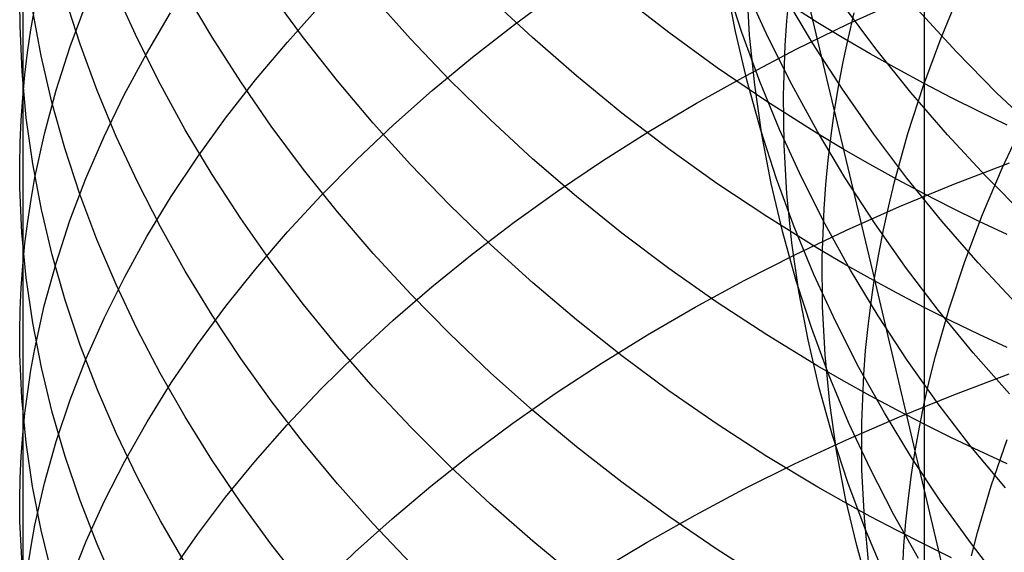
# Model space of a CAD drawing. Extents: x -383 to 1849, y -1185 to -529.
# Tile 167 of 256: x -381.1 to -373.74, y -955.24 to -951.26. Entities that reach past the tile are written whole.
import ezdxf

# ---------------------------------------------------------------- set-up
doc = ezdxf.new("R2010")
doc.units = 0
doc.layers.add('PREDEFINITO', color=7, linetype='CONTINUOUS')

msp = doc.modelspace()

# ---------------------------------------------------------------- linework, layer by layer
at = {"layer": 'PREDEFINITO'}
for p, q in [((-381.0809, -950.6177, 636.8494), (-381.0813, -951.8415, 638.1212)), ((-374.7108, -953.192, 510.1817), (-375.3039, -950.7093, 512.8097)), ((-375.7513, -951.3478, 517.949), (-375.8228, -950.9742, 517.64)), ((-375.7035, -951.3558, 520.1899), (-375.8224, -950.9863, 519.8884)), ((-375.6459, -951.3747, 515.6905), (-375.6678, -951.0002, 515.3775)), ((-380.2242, -951.4023, 629.0455), (-380.3817, -951.056, 629.3572)), ((-379.6654, -951.3909, 626.8709), (-379.8658, -951.0511, 627.1659)), ((-378.9821, -951.3944, 624.7516), (-379.2233, -951.0652, 625.0272)), ((-377.4052, -951.2952, 649.813), (-377.0804, -951.0571, 650.0955)), ((-375.5094, -951.3886, 522.4014), (-375.6736, -951.027, 522.1103)), ((-375.1356, -951.2829, 616.9562), (-375.5176, -951.0383, 617.1345)), ((-375.367, -951.2677, 513.2768), (-375.3503, -951.0817, 513.1204)), ((-374.2138, -951.3945, 508.6166), (-374.0662, -951.0383, 508.3167)), ((-381.1019, -951.306, 636.1601), (-381.1032, -951.1339, 636.3327)), ((-380.6522, -951.4423, 631.2664), (-380.7644, -951.0931, 631.5923)), ((-380.727, -951.4608, 641.1283), (-380.6067, -951.138, 641.4754)), ((-379.1026, -951.428, 646.7091), (-378.8514, -951.1501, 647.0288)), ((-378.1811, -951.4034, 622.6908), (-378.461, -951.0893, 622.9447)), ((-377.269, -951.3942, 620.703), (-377.5853, -951.0989, 620.9334)), ((-376.25, -951.3566, 618.792), (-376.6001, -951.084, 618.9974)), ((-375.1728, -951.4367, 524.5784), (-375.3804, -951.0873, 524.3009)), ((-374.7014, -951.4776, 526.7023), (-374.9501, -951.1439, 526.4406)), ((-374.9095, -951.2917, 652.8879), (-374.5127, -951.1104, 653.1078)), ((-381.0199, -951.3368, 638.6459), (-380.9909, -951.169, 638.8202)), ((-380.9435, -951.53, 633.5183), (-381.0082, -951.1818, 633.8552)), ((-380.1563, -951.5143, 643.7834), (-379.9754, -951.2099, 644.1225)), ((-374.9065, -951.3925, 511.0175), (-374.8633, -951.2093, 510.8626)), ((-374.099, -951.5012, 528.7703), (-374.3867, -951.1871, 528.5267)), ((-377.7184, -951.5397, 649.5225), (-377.4052, -951.2952, 649.813)), ((-375.3795, -951.4535, 513.434), (-375.367, -951.2677, 513.2768)), ((-375.297, -951.4811, 652.6574), (-374.9095, -951.2917, 652.8879)), ((-374.9407, -951.401, 616.8698), (-375.1356, -951.2829, 616.9562)), ((-381.0867, -951.6501, 635.815), (-381.1019, -951.306, 636.1601)), ((-381.0447, -951.5048, 638.4713), (-381.0199, -951.3368, 638.6459)), ((-375.8889, -951.6191, 618.5936), (-376.25, -951.3566, 618.792)), ((-375.6642, -951.7185, 518.2584), (-375.7513, -951.3478, 517.949)), ((-375.5698, -951.7211, 520.4909), (-375.7035, -951.3558, 520.1899)), ((-375.6078, -951.7473, 516.005), (-375.6459, -951.3747, 515.6905)), ((-380.5246, -951.7887, 630.9427), (-380.6522, -951.4423, 631.2664)), ((-380.0521, -951.7449, 628.7368), (-380.2242, -951.4023, 629.0455)), ((-379.451, -951.7257, 626.5799), (-379.6654, -951.3909, 626.8709)), ((-379.3404, -951.7105, 646.3835), (-379.1026, -951.428, 646.7091)), ((-378.7277, -951.7174, 624.4807), (-378.9821, -951.3944, 624.7516)), ((-377.8889, -951.7101, 622.4426), (-378.1811, -951.4034, 622.6908)), ((-376.9411, -951.6808, 620.479), (-377.269, -951.3942, 620.703)), ((-375.3311, -951.7448, 522.691), (-375.5094, -951.3886, 522.4014)), ((-374.9518, -951.7796, 524.8536), (-375.1728, -951.4367, 524.5784)), ((-374.9454, -951.5758, 511.1733), (-374.9065, -951.3925, 511.0175)), ((-374.7434, -951.5162, 616.7855), (-374.9407, -951.401, 616.8698)), ((-374.3458, -951.7523, 508.9213), (-374.2138, -951.3945, 508.6166)), ((-381.0652, -951.6731, 638.2964), (-381.0447, -951.5048, 638.4713)), ((-380.8313, -951.7856, 640.7786), (-380.727, -951.4608, 641.1283)), ((-380.3225, -951.8221, 643.4404), (-380.1563, -951.5143, 643.7834)), ((-375.6747, -951.6785, 652.4165), (-375.297, -951.4811, 652.6574)), ((-375.392, -951.8245, 513.75), (-375.3795, -951.4535, 513.434)), ((-374.5436, -951.6285, 616.7031), (-374.7434, -951.5162, 616.7855)), ((-374.4398, -951.8035, 526.9607), (-374.7014, -951.4776, 526.7023)), ((-373.7991, -951.8062, 529.0098), (-374.099, -951.5012, 528.7703)), ((-380.8628, -951.8766, 633.1825), (-380.9435, -951.53, 633.5183)), ((-378.0199, -951.7901, 649.2244), (-377.7184, -951.5397, 649.5225)), ((-374.9802, -951.7591, 511.33), (-374.9454, -951.5758, 511.1733)), ((-381.0547, -951.9937, 635.4699), (-381.0867, -951.6501, 635.815)), ((-375.5173, -951.8713, 618.4026), (-375.8889, -951.6191, 618.5936)), ((-374.3414, -951.7378, 616.6227), (-374.5436, -951.6285, 616.7031)), ((-381.0813, -951.8415, 638.1212), (-381.0652, -951.6731, 638.2964)), ((-379.8657, -952.0833, 628.4315), (-380.0521, -951.7449, 628.7368)), ((-379.5646, -951.9973, 646.0524), (-379.3404, -951.7105, 646.3835)), ((-379.2231, -952.0551, 626.2932), (-379.451, -951.7257, 626.5799)), ((-378.4605, -952.0339, 624.2149), (-378.7277, -951.7174, 624.4807)), ((-377.5846, -952.009, 622.2002), (-377.8889, -951.7101, 622.4426)), ((-376.6018, -951.9582, 620.2616), (-376.9411, -951.6808, 620.479)), ((-376.0425, -951.8834, 652.1657), (-375.6747, -951.6785, 652.4165)), ((-375.5619, -952.0858, 518.5678), (-375.6642, -951.7185, 518.2584)), ((-375.4214, -952.0819, 520.7909), (-375.5698, -951.7211, 520.4909)), ((-375.1387, -952.0954, 522.9787), (-375.3311, -951.7448, 522.691)), ((-374.1368, -951.844, 616.5445), (-374.3414, -951.7378, 616.6227)), ((-380.9191, -952.1121, 640.4266), (-380.8313, -951.7856, 640.7786)), ((-380.3819, -952.1322, 630.6215), (-380.5246, -951.7887, 630.9427)), ((-378.3093, -952.0463, 648.9189), (-378.0199, -951.7901, 649.2244)), ((-375.5537, -952.1176, 516.3206), (-375.6078, -951.7473, 516.005)), ((-375.0106, -951.9424, 511.4876), (-374.9802, -951.7591, 511.33)), ((-374.7174, -952.1156, 525.1259), (-374.9518, -951.7796, 524.8536)), ((-374.4618, -952.1113, 509.2304), (-374.3458, -951.7523, 508.9213)), ((-374.1656, -952.1213, 527.2155), (-374.4398, -951.8035, 526.9607)), ((-373.4873, -952.1017, 529.245), (-373.7991, -951.8062, 529.0098)), ((-381.0931, -952.0101, 637.9457), (-381.0813, -951.8415, 638.1212)), ((-381.0813, -951.8415, 638.1212), (-381.0812, -954.3638, 640.5912)), ((-380.7662, -952.2213, 632.8482), (-380.8628, -951.8766, 633.1825)), ((-380.4734, -952.1327, 643.0936), (-380.3225, -951.8221, 643.4404)), ((-376.3999, -952.0957, 651.9053), (-376.0425, -951.8834, 652.1657)), ((-375.1353, -952.1127, 618.2192), (-375.5173, -951.8713, 618.4026)), ((-375.3878, -952.1943, 514.0683), (-375.392, -951.8245, 513.75)), ((-373.9298, -951.9472, 616.4682), (-374.1368, -951.844, 616.5445)), ((-376.2514, -952.2262, 620.0512), (-376.6018, -951.9582, 620.2616)), ((-375.0367, -952.1257, 511.646), (-375.0106, -951.9424, 511.4876)), ((-373.7206, -952.0474, 616.3941), (-373.9298, -951.9472, 616.4682)), ((-381.1005, -952.1787, 637.7701), (-381.0931, -952.0101, 637.9457)), ((-381.0062, -952.3365, 635.1253), (-381.0547, -951.9937, 635.4699)), ((-379.7748, -952.2882, 645.7162), (-379.5646, -951.9973, 646.0524)), ((-378.1806, -952.3434, 623.9546), (-378.4605, -952.0339, 624.2149)), ((-377.2683, -952.2997, 621.964), (-377.5846, -952.009, 622.2002)), ((-373.755, -952.3649, 507.0164), (-373.5908, -952.016, 506.7153)), ((-380.9903, -952.4401, 640.0727), (-380.9191, -952.1121, 640.4266)), ((-379.6653, -952.4172, 628.1299), (-379.8657, -952.0833, 628.4315)), ((-378.9819, -952.3789, 626.0111), (-379.2231, -952.0551, 626.2932)), ((-378.5862, -952.3079, 648.6064), (-378.3093, -952.0463, 648.9189)), ((-376.7468, -952.3149, 651.6357), (-376.3999, -952.0957, 651.9053)), ((-375.4444, -952.4493, 518.8769), (-375.5619, -952.0858, 518.5678)), ((-375.2585, -952.4378, 521.0897), (-375.4214, -952.0819, 520.7909)), ((-374.9326, -952.4399, 523.2642), (-375.1387, -952.0954, 522.9787)), ((-374.9406, -952.2292, 618.1305), (-375.1353, -952.1127, 618.2192)), ((-374.5615, -952.4712, 509.5436), (-374.4618, -952.1113, 509.2304)), ((-381.1036, -952.3474, 637.5943), (-381.1005, -952.1787, 637.7701)), ((-380.609, -952.446, 642.7435), (-380.4734, -952.1327, 643.0936)), ((-380.2245, -952.4723, 630.303), (-380.3819, -952.1322, 630.6215)), ((-375.4838, -952.4854, 516.637), (-375.5537, -952.1176, 516.3206)), ((-375.0585, -952.3089, 511.8051), (-375.0367, -952.1257, 511.646)), ((-374.47, -952.4443, 525.3952), (-374.7174, -952.1156, 525.1259)), ((-373.879, -952.4305, 527.4664), (-374.1656, -952.1213, 527.2155)), ((-380.654, -952.5637, 632.5158), (-380.7662, -952.2213, 632.8482)), ((-375.8901, -952.4844, 619.848), (-376.2514, -952.2262, 620.0512)), ((-375.3672, -952.5626, 514.3883), (-375.3878, -952.1943, 514.0683)), ((-374.7433, -952.3428, 618.0437), (-374.9406, -952.2292, 618.1305)), ((-379.9709, -952.5828, 645.3753), (-379.7748, -952.2882, 645.7162)), ((-378.8504, -952.5746, 648.2874), (-378.5862, -952.3079, 648.6064)), ((-376.9405, -952.5818, 621.7344), (-377.2683, -952.2997, 621.964)), ((-377.0827, -952.5409, 651.3572), (-376.7468, -952.3149, 651.6357)), ((-375.0761, -952.4919, 511.965), (-375.0585, -952.3089, 511.8051)), ((-374.1182, -952.4888, 654.5757), (-373.7036, -952.3289, 654.7761)), ((-381.1024, -952.5161, 637.4184), (-381.1036, -952.3474, 637.5943)), ((-380.9413, -952.6781, 634.7814), (-381.0062, -952.3365, 635.1253)), ((-378.7275, -952.6965, 625.7339), (-378.9819, -952.3789, 626.0111)), ((-377.8884, -952.6457, 623.7), (-378.1806, -952.3434, 623.9546)), ((-374.5435, -952.4536, 617.9591), (-374.7433, -952.3428, 618.0437)), ((-373.904, -952.7155, 507.3226), (-373.755, -952.3649, 507.0164)), ((-381.0196, -952.6045, 639.8951), (-380.9903, -952.4401, 640.0727)), ((-380.7288, -952.7616, 642.3903), (-380.609, -952.446, 642.7435)), ((-380.0524, -952.8087, 629.9877), (-380.2245, -952.4723, 630.303)), ((-379.4509, -952.7462, 627.8323), (-379.6653, -952.4172, 628.1299)), ((-375.3121, -952.8088, 519.1854), (-375.4444, -952.4493, 518.8769)), ((-375.0814, -952.7885, 521.3868), (-375.2585, -952.4378, 521.0897)), ((-374.7129, -952.7779, 523.5472), (-374.9326, -952.4399, 523.2642)), ((-374.6051, -952.6513, 509.7018), (-374.5615, -952.4712, 509.5436)), ((-374.3413, -952.5614, 617.8765), (-374.5435, -952.4536, 617.9591)), ((-374.2096, -952.7654, 525.661), (-374.47, -952.4443, 525.3952)), ((-373.5802, -952.7308, 527.7131), (-373.879, -952.4305, 527.4664)), ((-381.0872, -952.8534, 637.0664), (-381.1024, -952.5161, 637.4184)), ((-377.4075, -952.7734, 651.0702), (-377.0827, -952.5409, 651.3572)), ((-375.5182, -952.7322, 619.6524), (-375.8901, -952.4844, 619.848)), ((-375.3984, -952.8501, 516.9537), (-375.4838, -952.4854, 516.637)), ((-375.0894, -952.6748, 512.1256), (-375.0761, -952.4919, 511.965)), ((-374.524, -952.6572, 654.3638), (-374.1182, -952.4888, 654.5757)), ((-381.0446, -952.7691, 639.7171), (-381.0196, -952.6045, 639.8951)), ((-380.5265, -952.9035, 632.1855), (-380.654, -952.5637, 632.5158)), ((-380.1524, -952.8809, 645.0299), (-379.9709, -952.5828, 645.3753)), ((-379.1017, -952.8461, 647.9621), (-378.8504, -952.5746, 648.2874)), ((-376.6013, -952.8549, 621.5116), (-376.9405, -952.5818, 621.7344)), ((-375.3304, -952.9289, 514.7098), (-375.3672, -952.5626, 514.3883)), ((-374.1367, -952.6662, 617.7961), (-374.3413, -952.5614, 617.8765)), ((-380.8603, -953.0181, 634.4387), (-380.9413, -952.6781, 634.7814)), ((-378.4603, -953.0077, 625.4619), (-378.7275, -952.6965, 625.7339)), ((-377.5841, -952.9402, 623.4514), (-377.8884, -952.6457, 623.7)), ((-375.1034, -953.0398, 512.4486), (-375.0894, -952.6748, 512.1256)), ((-374.9207, -952.8338, 654.1407), (-374.524, -952.6572, 654.3638)), ((-374.6446, -952.8315, 509.8608), (-374.6051, -952.6513, 509.7018)), ((-373.9298, -952.7681, 617.7177), (-374.1367, -952.6662, 617.7961)), ((-381.0652, -952.934, 639.5389), (-381.0446, -952.7691, 639.7171)), ((-380.8326, -953.0793, 642.0345), (-380.7288, -952.7616, 642.3903)), ((-379.223, -953.0699, 627.5391), (-379.4509, -952.7462, 627.8323)), ((-377.7207, -953.012, 650.7751), (-377.4075, -952.7734, 651.0702)), ((-375.1359, -952.9694, 619.4646), (-375.5182, -952.7322, 619.6524)), ((-373.9367, -953.0783, 525.9231), (-374.2096, -952.7654, 525.661)), ((-374.0373, -953.0676, 507.6335), (-373.904, -952.7155, 507.3226)), ((-373.7206, -952.8669, 617.6416), (-373.9298, -952.7681, 617.7177)), ((-379.866, -953.141, 629.6758), (-380.0524, -952.8087, 629.9877)), ((-379.3396, -953.1222, 647.6309), (-379.1017, -952.8461, 647.9621)), ((-375.165, -953.1638, 519.493), (-375.3121, -952.8088, 519.1854)), ((-375.3079, -953.0183, 653.9069), (-374.9207, -952.8338, 654.1407)), ((-374.8904, -953.1335, 521.682), (-375.0814, -952.7885, 521.3868)), ((-374.4799, -953.1091, 523.8273), (-374.7129, -952.7779, 523.5472)), ((-374.6799, -953.0118, 510.0208), (-374.6446, -952.8315, 509.8608)), ((-381.0553, -953.1902, 636.7145), (-381.0872, -952.8534, 637.0664)), ((-380.3839, -953.2403, 631.8577), (-380.5265, -952.9035, 632.1855)), ((-380.319, -953.1821, 644.6805), (-380.1524, -952.8809, 645.0299)), ((-376.2509, -953.1187, 621.2959), (-376.6013, -952.8549, 621.5116)), ((-375.2976, -953.2115, 517.2706), (-375.3984, -952.8501, 516.9537)), ((-381.0815, -953.099, 639.3603), (-381.0652, -952.934, 639.5389)), ((-377.2679, -953.2266, 623.2093), (-377.5841, -952.9402, 623.4514)), ((-375.2776, -953.2929, 515.0324), (-375.3304, -952.9289, 514.7098)), ((-374.9409, -953.0839, 619.3738), (-375.1359, -952.9694, 619.4646)), ((-380.7636, -953.3563, 634.0976), (-380.8603, -953.0181, 634.4387)), ((-378.9818, -953.388, 627.2507), (-379.223, -953.0699, 627.5391)), ((-378.1805, -953.3121, 625.1955), (-378.4603, -953.0077, 625.4619)), ((-378.0221, -953.2565, 650.4721), (-377.7207, -953.012, 650.7751)), ((-375.6854, -953.2105, 653.6626), (-375.3079, -953.0183, 653.9069)), ((-375.1007, -953.4035, 512.7738), (-375.1034, -953.0398, 512.4486)), ((-374.7108, -953.192, 510.1817), (-374.6799, -953.0118, 510.0208)), ((-374.1547, -953.4208, 507.9489), (-374.0373, -953.0676, 507.6335)), ((-381.0935, -953.2641, 639.1815), (-381.0815, -953.099, 639.3603)), ((-380.92, -953.3986, 641.6763), (-380.8326, -953.0793, 642.0345)), ((-379.6655, -953.4688, 629.3677), (-379.866, -953.141, 629.6758)), ((-379.5638, -953.4025, 647.2942), (-379.3396, -953.1222, 647.6309)), ((-375.8897, -953.3728, 621.0876), (-376.2509, -953.1187, 621.2959)), ((-374.7434, -953.1956, 619.285), (-374.9409, -953.0839, 619.3738)), ((-374.6856, -953.4725, 521.975), (-374.8904, -953.1335, 521.682)), ((-374.2338, -953.433, 524.1042), (-374.4799, -953.1091, 523.8273)), ((-373.6513, -953.3827, 526.1813), (-373.9367, -953.0783, 525.9231)), ((-381.0067, -953.5261, 636.3631), (-381.0553, -953.1902, 636.7145)), ((-380.4705, -953.4862, 644.3273), (-380.319, -953.1821, 644.6805)), ((-376.0529, -953.4101, 653.4082), (-375.6854, -953.2105, 653.6626)), ((-375.1816, -953.5691, 517.5871), (-375.2976, -953.2115, 517.2706)), ((-375.0036, -953.5139, 519.7992), (-375.165, -953.1638, 519.493)), ((-374.5435, -953.3045, 619.1983), (-374.7434, -953.1956, 619.285)), ((-374.7375, -953.3722, 510.3434), (-374.7108, -953.192, 510.1817)), ((-374.4081, -954.4835, 508.9196), (-374.7108, -953.192, 510.1817)), ((-381.101, -953.4292, 639.0026), (-381.0935, -953.2641, 639.1815)), ((-380.2264, -953.5737, 631.5329), (-380.3839, -953.2403, 631.8577)), ((-378.3114, -953.5065, 650.1617), (-378.0221, -953.2565, 650.4721)), ((-376.9401, -953.5046, 622.9738), (-377.2679, -953.2266, 623.2093)), ((-380.6513, -953.6923, 633.7583), (-380.7636, -953.3563, 634.0976)), ((-377.8883, -953.6092, 624.9349), (-378.1805, -953.3121, 625.1955)), ((-375.209, -953.6543, 515.3558), (-375.2776, -953.2929, 515.0324)), ((-374.3411, -953.4104, 619.1138), (-374.5435, -953.3045, 619.1983)), ((-381.1043, -953.5944, 638.8234), (-381.101, -953.4292, 639.0026)), ((-380.9908, -953.7193, 641.3161), (-380.92, -953.3986, 641.6763)), ((-379.7742, -953.6868, 646.9523), (-379.5638, -953.4025, 647.2942)), ((-378.7274, -953.7002, 626.9672), (-378.9818, -953.388, 627.2507)), ((-376.41, -953.6168, 653.1442), (-376.0529, -953.4101, 653.4082)), ((-375.5178, -953.6168, 620.8872), (-375.8897, -953.3728, 621.0876)), ((-375.0816, -953.7656, 513.1009), (-375.1007, -953.4035, 512.7738)), ((-374.7599, -953.5523, 510.5059), (-374.7375, -953.3722, 510.3434)), ((-374.1363, -953.5134, 619.0315), (-374.3411, -953.4104, 619.1138)), ((-374.2559, -953.7748, 508.2686), (-374.1547, -953.4208, 507.9489)), ((-373.9748, -953.7493, 524.3777), (-374.2338, -953.433, 524.1042)), ((-380.6066, -953.7928, 643.9707), (-380.4705, -953.4862, 644.3273)), ((-379.4512, -953.7918, 629.0638), (-379.6655, -953.4688, 629.3677)), ((-378.5883, -953.7619, 649.8443), (-378.3114, -953.5065, 650.1617)), ((-376.601, -953.7737, 622.7454), (-376.9401, -953.5046, 622.9738)), ((-374.4672, -953.8051, 522.2654), (-374.6856, -953.4725, 521.975)), ((-380.9419, -953.8609, 636.0125), (-381.0067, -953.5261, 636.3631)), ((-380.0544, -953.9034, 631.2112), (-380.2264, -953.5737, 631.5329)), ((-375.0508, -953.9227, 517.903), (-375.1816, -953.5691, 517.5871)), ((-374.8279, -953.8589, 520.1038), (-375.0036, -953.5139, 519.7992)), ((-374.778, -953.7322, 510.6692), (-374.7599, -953.5523, 510.5059)), ((-373.9292, -953.6134, 618.9513), (-374.1363, -953.5134, 619.0315)), ((-381.1032, -953.7596, 638.6442), (-381.1043, -953.5944, 638.8234)), ((-377.584, -953.8988, 624.6806), (-377.8883, -953.6092, 624.9349)), ((-376.7565, -953.8303, 652.8708), (-376.41, -953.6168, 653.1442)), ((-375.1356, -953.8503, 620.6947), (-375.5178, -953.6168, 620.8872)), ((-375.1248, -954.0126, 515.6795), (-375.209, -953.6543, 515.3558)), ((-373.7198, -953.7104, 618.8734), (-373.9292, -953.6134, 618.9513)), ((-381.0198, -953.8801, 641.1354), (-380.9908, -953.7193, 641.3161)), ((-380.5236, -954.0257, 633.4211), (-380.6513, -953.6923, 633.7583)), ((-379.9703, -953.9747, 646.6055), (-379.7742, -953.6868, 646.9523)), ((-378.4602, -954.0059, 626.6891), (-378.7274, -953.7002, 626.9672)), ((-374.7919, -953.912, 510.8331), (-374.778, -953.7322, 510.6692)), ((-381.0883, -954.0899, 638.2857), (-381.1032, -953.7596, 638.6442)), ((-380.7269, -954.1016, 643.6112), (-380.6066, -953.7928, 643.9707)), ((-379.2233, -954.1097, 628.7643), (-379.4512, -953.7918, 629.0638)), ((-378.8524, -954.0222, 649.5201), (-378.5883, -953.7619, 649.8443)), ((-376.2507, -954.0336, 622.5243), (-376.601, -953.7737, 622.7454)), ((-375.0463, -954.1258, 513.4295), (-375.0816, -953.7656, 513.1009)), ((-374.2355, -954.1309, 522.5528), (-374.4672, -953.8051, 522.2654)), ((-374.3003, -953.9519, 508.43), (-374.2559, -953.7748, 508.2686)), ((-373.7031, -954.0576, 524.6473), (-373.9748, -953.7493, 524.3777)), ((-381.0446, -954.0412, 640.9543), (-381.0198, -953.8801, 641.1354)), ((-380.861, -954.1941, 635.6632), (-380.9419, -953.8609, 636.0125)), ((-377.092, -954.0503, 652.5884), (-376.7565, -953.8303, 652.8708)), ((-374.9406, -953.963, 620.6016), (-375.1356, -953.8503, 620.6947)), ((-374.6382, -954.1981, 520.4065), (-374.8279, -953.8589, 520.1038)), ((-379.8679, -954.2291, 630.8931), (-380.0544, -953.9034, 631.2112)), ((-377.2678, -954.1804, 624.4329), (-377.584, -953.8988, 624.6806)), ((-374.9053, -954.2718, 518.2179), (-375.0508, -953.9227, 517.903)), ((-374.8071, -954.2708, 511.163), (-374.7919, -953.912, 510.8331)), ((-374.3405, -954.1291, 508.5923), (-374.3003, -953.9519, 508.43)), ((-374.1197, -954.0637, 655.8061), (-373.7051, -953.9076, 656.0099)), ((-380.3809, -954.3562, 633.0866), (-380.5236, -954.0257, 633.4211)), ((-380.1519, -954.266, 646.2542), (-379.9703, -953.9747, 646.6055)), ((-379.1036, -954.2873, 649.1896), (-378.8524, -954.0222, 649.5201)), ((-378.1804, -954.305, 626.4168), (-378.4602, -954.0059, 626.6891)), ((-375.0254, -954.3676, 516.0033), (-375.1248, -954.0126, 515.6795)), ((-374.7432, -954.0729, 620.5107), (-374.9406, -953.963, 620.6016)), ((-381.0565, -954.4195, 637.9273), (-381.0883, -954.0899, 638.2857)), ((-381.065, -954.2024, 640.7729), (-381.0446, -954.0412, 640.9543)), ((-377.4164, -954.2767, 652.2974), (-377.092, -954.0503, 652.5884)), ((-375.8895, -954.284, 622.3108), (-376.2507, -954.0336, 622.5243)), ((-374.5432, -954.18, 620.4219), (-374.7432, -954.0729, 620.5107)), ((-374.5254, -954.228, 655.5907), (-374.1197, -954.0637, 655.8061)), ((-380.8312, -954.4124, 643.2489), (-380.7269, -954.1016, 643.6112)), ((-378.982, -954.422, 628.4696), (-379.2233, -954.1097, 628.7643)), ((-374.9949, -954.4836, 513.7592), (-375.0463, -954.1258, 513.4295)), ((-374.3764, -954.3063, 508.7555), (-374.3405, -954.1291, 508.5923)), ((-373.9907, -954.4495, 522.837), (-374.2355, -954.1309, 522.5528)), ((-381.0812, -954.3638, 640.5912), (-381.065, -954.2024, 640.7729)), ((-380.7643, -954.5255, 635.3153), (-380.861, -954.1941, 635.6632)), ((-379.6674, -954.5504, 630.5789), (-379.8679, -954.2291, 630.8931)), ((-376.94, -954.4537, 624.1919), (-377.2678, -954.1804, 624.4329)), ((-374.9221, -954.4004, 655.3639), (-374.5254, -954.228, 655.5907)), ((-374.4347, -954.5315, 520.7068), (-374.6382, -954.1981, 520.4065)), ((-374.3409, -954.2842, 620.3353), (-374.5432, -954.18, 620.4219)), ((-380.3186, -954.5603, 645.8988), (-380.1519, -954.266, 646.2542)), ((-379.3413, -954.5568, 648.8531), (-379.1036, -954.2873, 649.1896)), ((-377.8882, -954.5969, 626.1504), (-378.1804, -954.305, 626.4168)), ((-377.7291, -954.509, 651.9981), (-377.4164, -954.2767, 652.2974)), ((-375.5177, -954.5243, 622.1053), (-375.8895, -954.284, 622.3108)), ((-374.7452, -954.616, 518.5314), (-374.9053, -954.2718, 518.2179)), ((-374.8057, -954.6283, 511.4952), (-374.8071, -954.2708, 511.163)), ((-374.4081, -954.4835, 508.9196), (-374.3764, -954.3063, 508.7555)), ((-374.1361, -954.3856, 620.251), (-374.3409, -954.2842, 620.3353)), ((-381.0929, -954.5253, 640.4092), (-381.0812, -954.3638, 640.5912)), ((-381.0812, -954.3638, 640.5912), (-381.0815, -955.6688, 641.7798)), ((-380.2234, -954.6834, 632.7549), (-380.3809, -954.3562, 633.0866)), ((-374.9108, -954.7188, 516.3268), (-375.0254, -954.3676, 516.0033)), ((-373.929, -954.484, 620.1689), (-374.1361, -954.3856, 620.251)), ((-381.0082, -954.7484, 637.5694), (-381.0565, -954.4195, 637.9273)), ((-380.9191, -954.7248, 642.8843), (-380.8312, -954.4124, 643.2489)), ((-378.7277, -954.7284, 628.1801), (-378.982, -954.422, 628.4696)), ((-376.6008, -954.7183, 623.9582), (-376.94, -954.4537, 624.1919)), ((-375.3093, -954.5805, 655.1262), (-374.9221, -954.4004, 655.3639)), ((-373.733, -954.7606, 523.1177), (-373.9907, -954.4495, 522.837)), ((-373.839, -954.7455, 506.6852), (-373.7198, -954.3982, 506.3636)), ((-381.1003, -954.6869, 640.2271), (-381.0929, -954.5253, 640.4092)), ((-380.6521, -954.8547, 634.9694), (-380.7643, -954.5255, 635.3153)), ((-378.0301, -954.747, 651.6909), (-377.7291, -954.509, 651.9981)), ((-375.1354, -954.7543, 621.908), (-375.5177, -954.5243, 622.1053)), ((-374.9278, -954.8388, 514.0896), (-374.9949, -954.4836, 513.7592)), ((-374.4355, -954.6606, 509.0846), (-374.4081, -954.4835, 508.9196)), ((-374.2176, -954.8584, 521.0045), (-374.4347, -954.5315, 520.7068)), ((-373.7809, -957.1108, 506.4462), (-374.4081, -954.4835, 508.9196)), ((-373.7196, -954.5795, 620.089), (-373.929, -954.484, 620.1689)), ((-380.4702, -954.8574, 645.5397), (-380.3186, -954.5603, 645.8988)), ((-379.453, -954.867, 630.2689), (-379.6674, -954.5504, 630.5789)), ((-379.5655, -954.8304, 648.511), (-379.3413, -954.5568, 648.8531)), ((-377.5839, -954.8814, 625.8904), (-377.8882, -954.5969, 626.1504)), ((-375.6867, -954.768, 654.8778), (-375.3093, -954.5805, 655.1262)), ((-374.571, -954.9551, 518.8433), (-374.7452, -954.616, 518.5314)), ((-381.1033, -954.8485, 640.0447), (-381.1003, -954.6869, 640.2271)), ((-380.0513, -955.007, 632.4266), (-380.2234, -954.6834, 632.7549)), ((-374.7879, -954.9843, 511.8293), (-374.8057, -954.6283, 511.4952)), ((-374.4586, -954.8375, 509.2503), (-374.4355, -954.6606, 509.0846)), ((-380.9435, -955.076, 637.2125), (-381.0082, -954.7484, 637.5694)), ((-380.9903, -955.0385, 642.5177), (-380.9191, -954.7248, 642.8843)), ((-378.4604, -955.0286, 627.8961), (-378.7277, -954.7284, 628.1801)), ((-378.3189, -954.9905, 651.3762), (-378.0301, -954.747, 651.6909)), ((-376.2505, -954.9739, 623.732), (-376.6008, -954.7183, 623.9582)), ((-374.9405, -954.8653, 621.8126), (-375.1354, -954.7543, 621.908)), ((-374.7813, -955.066, 516.6496), (-374.9108, -954.7188, 516.3268)), ((-373.942, -955.0935, 507.0111), (-373.839, -954.7455, 506.6852)), ((-379.7757, -955.1079, 648.1636), (-379.5655, -954.8304, 648.511)), ((-376.0542, -954.9628, 654.6193), (-375.6867, -954.768, 654.8778)), ((-374.4775, -955.0143, 509.4169), (-374.4586, -954.8375, 509.2503)), ((-381.1021, -955.0101, 639.8623), (-381.1033, -954.8485, 640.0447)), ((-380.5245, -955.1815, 634.6257), (-380.6521, -954.8547, 634.9694)), ((-380.6063, -955.1569, 645.1771), (-380.4702, -954.8574, 645.5397)), ((-379.2251, -955.1785, 629.9635), (-379.453, -954.867, 630.2689)), ((-377.2677, -955.1581, 625.6372), (-377.5839, -954.8814, 625.8904)), ((-374.7431, -954.9736, 621.7194), (-374.9405, -954.8653, 621.8126)), ((-374.8452, -955.1909, 514.4205), (-374.9278, -954.8388, 514.0896)), ((-373.9872, -955.1786, 521.2992), (-374.2176, -954.8584, 521.0045)), ((-376.4113, -955.1645, 654.3509), (-376.0542, -954.9628, 654.6193)), ((-375.8893, -955.2199, 623.5136), (-376.2505, -954.9739, 623.732)), ((-374.7539, -955.3383, 512.165), (-374.7879, -954.9843, 511.8293)), ((-374.5432, -955.0791, 621.6284), (-374.7431, -954.9736, 621.7194)), ((-374.3827, -955.2885, 519.1532), (-374.571, -954.9551, 518.8433)), ((-381.0869, -955.3332, 639.4974), (-381.1021, -955.0101, 639.8623)), ((-381.0195, -955.1958, 642.3337), (-380.9903, -955.0385, 642.5177)), ((-379.8648, -955.3267, 632.1018), (-380.0513, -955.007, 632.4266)), ((-378.5953, -955.2391, 651.0543), (-378.3189, -954.9905, 651.3762)), ((-378.1806, -955.3222, 627.6179), (-378.4604, -955.0286, 627.8961)), ((-374.4921, -955.1909, 509.5842), (-374.4775, -955.0143, 509.4169)), ((-380.8628, -955.4021, 636.8567), (-380.9435, -955.076, 637.2125)), ((-379.9717, -955.3889, 647.8113), (-379.7757, -955.1079, 648.1636)), ((-374.6371, -955.4087, 516.9714), (-374.7813, -955.066, 516.6496)), ((-374.3408, -955.1817, 621.5396), (-374.5432, -955.0791, 621.6284)), ((-373.9873, -955.2676, 507.1756), (-373.942, -955.0935, 507.0111)), ((-381.0445, -955.3533, 642.1494), (-381.0195, -955.1958, 642.3337)), ((-380.7267, -955.4587, 644.8114), (-380.6063, -955.1569, 645.1771)), ((-380.3818, -955.5053, 634.2846), (-380.5245, -955.1815, 634.6257)), ((-378.9837, -955.4845, 629.6631), (-379.2251, -955.1785, 629.9635)), ((-376.9399, -955.4266, 625.3909), (-377.2677, -955.1581, 625.6372)), ((-376.7578, -955.3728, 654.073), (-376.4113, -955.1645, 654.3509)), ((-374.7472, -955.5397, 514.7514), (-374.8452, -955.1909, 514.4205)), ((-374.5088, -955.5434, 509.9206), (-374.4921, -955.1909, 509.5842)), ((-374.1361, -955.2815, 621.4532), (-374.3408, -955.1817, 621.5396)), ((-373.7437, -955.4917, 521.5906), (-373.9872, -955.1786, 521.2992)), ((-378.859, -955.4925, 650.7256), (-378.5953, -955.2391, 651.0543)), ((-375.5175, -955.4562, 623.3034), (-375.8893, -955.2199, 623.5136))]:
    msp.add_line(p, q, dxfattribs=at)
at = {"layer": 'PREDEFINITO', "extrusion": (1, 7.00411e-06, 5.8801e-06)}
msp.add_arc((-1015.6834, 575.6848, -374.3444), 75.9671, 20.46798, 179.574243, dxfattribs=at)

doc.saveas('drawing.dxf')
